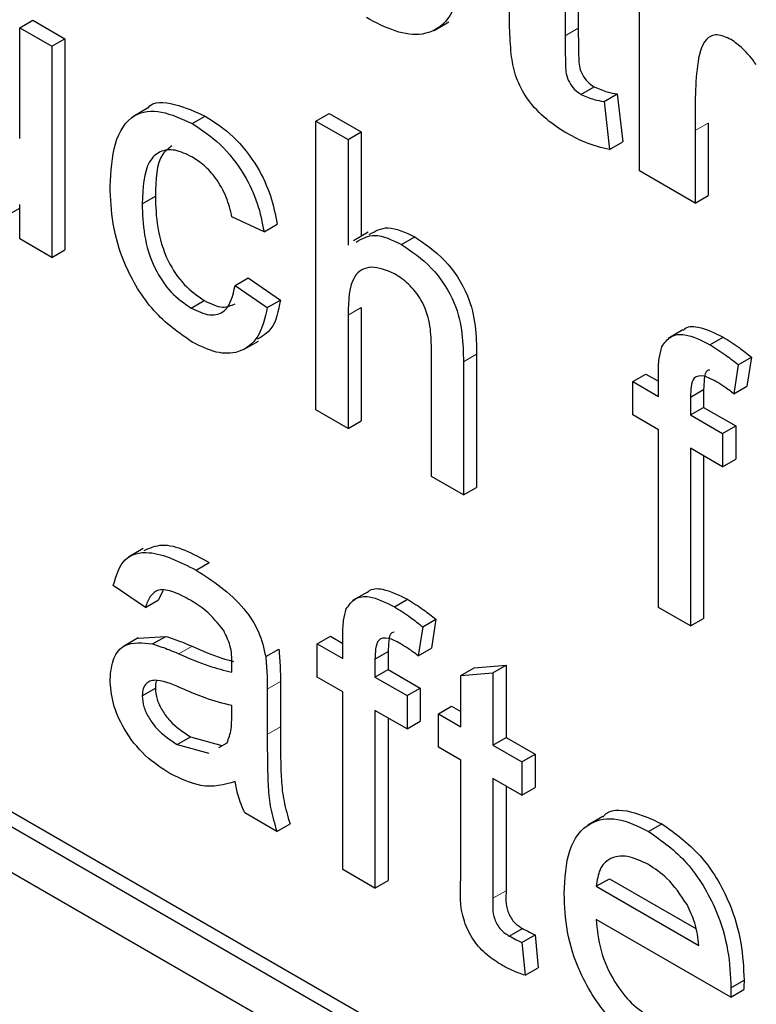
# Paper-space layout 'Blatt2' of a CAD drawing. Header units: millimetres. Extents: x 5 to 418, y 2 to 292.
# Tile 19 of 59: x 99.23 to 100.81, y 180.82 to 182.94. Entities that reach past the tile are written whole.
import ezdxf

# ---------------------------------------------------------------- set-up
doc = ezdxf.new("R2010")
doc.units = ezdxf.units.MM

psp = doc.layouts.new('Blatt2')

# ---------------------------------------------------------------- linework, layer by layer
at = {"color": 7, "linetype": 'Continuous', "lineweight": 25}
for p, q in [((91.3656, 185.6367), (105.5077, 177.4726)), ((94.986, 183.6446), (105.5077, 177.5706)), ((95.0143, 183.661), (105.536, 177.5869)), ((100.5587, 182.6159), (100.5587, 183.141)), ((100.3992, 183.1318), (100.3992, 182.9061)), ((100.4274, 183.1154), (100.4274, 182.9224)), ((99.2272, 182.9235), (99.2555, 182.9398)), ((99.2555, 182.9398), (99.3244, 182.9001)), ((100.1177, 182.918), (100.1496, 182.9364)), ((99.2272, 182.6853), (99.2272, 182.9235)), ((99.2272, 182.9235), (99.2961, 182.8837)), ((99.2961, 182.8837), (99.3244, 182.9001)), ((99.2961, 182.8837), (99.2961, 182.4302)), ((99.3244, 182.9001), (99.3244, 182.4466)), ((100.4333, 182.7804), (100.4616, 182.7967)), ((100.4829, 182.765), (100.5112, 182.7813)), ((100.5112, 182.7813), (100.5232, 182.6781)), ((100.4829, 182.765), (100.4949, 182.6618)), ((99.502, 182.7505), (99.4702, 182.7321)), ((99.5978, 182.7176), (99.626, 182.7339)), ((99.8639, 182.7231), (99.8921, 182.7394)), ((99.8921, 182.7394), (99.961, 182.6996)), ((99.8639, 182.1025), (99.8639, 182.7231)), ((99.8639, 182.7231), (99.9328, 182.6833)), ((100.7067, 182.7189), (100.7067, 182.5631)), ((99.9328, 182.6833), (99.961, 182.6996)), ((99.961, 182.6996), (99.961, 182.4754)), ((100.6784, 182.7026), (100.6784, 182.5468)), ((99.9328, 182.6833), (99.9328, 182.4567)), ((100.4949, 182.6618), (100.5232, 182.6781)), ((100.6784, 182.5468), (100.5587, 182.6159)), ((99.2272, 182.47), (99.2272, 182.5441)), ((99.4904, 182.5452), (99.5187, 182.5615)), ((100.6784, 182.5468), (100.7067, 182.5631)), ((99.1985, 182.5192), (99.2272, 182.5358)), ((99.7522, 182.4852), (99.6833, 182.517)), ((99.7522, 182.4852), (99.7805, 182.5015)), ((99.976, 182.484), (99.9442, 182.4657)), ((99.2961, 182.4302), (99.2272, 182.47)), ((100.0479, 182.4577), (100.0762, 182.474)), ((99.2961, 182.4302), (99.3244, 182.4466)), ((99.6902, 182.3698), (99.7185, 182.3861)), ((99.7185, 182.3861), (99.7874, 182.3384)), ((99.6902, 182.3698), (99.7591, 182.3221)), ((99.5955, 182.3211), (99.6238, 182.3374)), ((99.7591, 182.3221), (99.7874, 182.3384)), ((99.961, 182.3223), (99.961, 182.0791)), ((99.9328, 182.306), (99.9328, 182.0627)), ((100.6522, 182.2743), (100.6204, 182.256)), ((99.7083, 182.2321), (99.7401, 182.2504)), ((100.7103, 182.2424), (100.7386, 182.2587)), ((100.1119, 181.9593), (100.1119, 182.2411)), ((100.1808, 182.2055), (100.1808, 181.9195)), ((100.2091, 182.2218), (100.2091, 181.9359)), ((100.7713, 182.1993), (100.7996, 182.2157)), ((100.7996, 182.2157), (100.7898, 182.1536)), ((100.7713, 182.1993), (100.7615, 182.1372)), ((100.5445, 182.1631), (100.5728, 182.1794)), ((100.5445, 182.0915), (100.5445, 182.1631)), ((100.5445, 182.1631), (100.5996, 182.1313)), ((100.5728, 182.1794), (100.5996, 182.1639)), ((100.5996, 182.1313), (100.5996, 182.1774)), ((100.6685, 182.1299), (100.6968, 182.1462)), ((100.6968, 182.1462), (100.6968, 182.1078)), ((100.7615, 182.1372), (100.7898, 182.1536)), ((100.6685, 182.1299), (100.6685, 182.0915)), ((99.9328, 182.0627), (99.8639, 182.1025)), ((100.6685, 182.0915), (100.6968, 182.1078)), ((100.6968, 182.1078), (100.7657, 182.068)), ((99.9328, 182.0627), (99.961, 182.0791)), ((100.5996, 182.0596), (100.5445, 182.0915)), ((100.6685, 182.0915), (100.7374, 182.0517)), ((100.5996, 181.6778), (100.5996, 182.0596)), ((100.7374, 182.0517), (100.7657, 182.068)), ((100.7657, 182.068), (100.7657, 181.9964)), ((100.7374, 182.0517), (100.7374, 181.9801)), ((100.7374, 181.9801), (100.6685, 182.0199)), ((100.6685, 182.0199), (100.6685, 181.638)), ((100.6968, 182.0035), (100.6968, 181.6543)), ((100.7374, 181.9801), (100.7657, 181.9964)), ((100.1808, 181.9195), (100.1119, 181.9593)), ((100.1808, 181.9195), (100.2091, 181.9359)), ((99.4925, 181.8046), (99.4607, 181.7862)), ((99.6064, 181.7579), (99.6347, 181.7742)), ((99.4973, 181.6776), (99.4284, 181.7253)), ((99.5345, 181.7137), (99.5256, 181.6939)), ((99.9743, 181.711), (99.9424, 181.6926)), ((99.4973, 181.6776), (99.5256, 181.6939)), ((100.0323, 181.679), (100.0606, 181.6954)), ((100.6685, 181.638), (100.5996, 181.6778)), ((100.0934, 181.636), (100.0836, 181.5739)), ((100.0934, 181.636), (100.1217, 181.6523)), ((100.1217, 181.6523), (100.1119, 181.5902)), ((100.6685, 181.638), (100.6968, 181.6543)), ((99.4821, 181.612), (99.5411, 181.6156)), ((99.5128, 181.5993), (99.5411, 181.6156)), ((99.8666, 181.5997), (99.8948, 181.616)), ((99.8948, 181.616), (99.9217, 181.6006)), ((99.9217, 181.5679), (99.9217, 181.614)), ((99.482, 181.6122), (99.4502, 181.5938)), ((99.8666, 181.5281), (99.8666, 181.5997)), ((99.8666, 181.5997), (99.9217, 181.5679)), ((99.7558, 181.5722), (99.7841, 181.5885)), ((99.9906, 181.5665), (100.0189, 181.5829)), ((100.0189, 181.5829), (100.0189, 181.5445)), ((100.0836, 181.5739), (100.1119, 181.5902)), ((99.9906, 181.5665), (99.9906, 181.5281)), ((100.2036, 181.5482), (100.2725, 181.5537)), ((100.2442, 181.5374), (100.2725, 181.5537)), ((100.2725, 181.5537), (100.2725, 181.398)), ((99.9217, 181.4963), (99.8666, 181.5281)), ((99.9906, 181.5281), (100.0189, 181.5445)), ((99.9906, 181.5281), (100.0595, 181.4884)), ((100.0189, 181.5445), (100.0877, 181.5047)), ((100.1753, 181.5319), (100.2036, 181.5482)), ((100.1753, 181.5319), (100.2442, 181.5374)), ((100.1753, 181.4215), (100.1753, 181.5319)), ((100.2442, 181.5374), (100.2442, 181.3817)), ((99.7874, 181.5186), (99.7874, 181.4215)), ((99.4904, 181.488), (99.5187, 181.5044)), ((99.7591, 181.5022), (99.7591, 181.4051)), ((99.9217, 181.1144), (99.9217, 181.4963)), ((100.0595, 181.4884), (100.0877, 181.5047)), ((100.0595, 181.4884), (100.0595, 181.4167)), ((100.0877, 181.5047), (100.0877, 181.4331)), ((99.683, 181.4439), (99.6833, 181.4668)), ((100.127, 181.4493), (100.1553, 181.4657)), ((100.1553, 181.4657), (100.1753, 181.4542)), ((100.0595, 181.4167), (99.9906, 181.4565)), ((99.9906, 181.4565), (99.9906, 181.0746)), ((100.127, 181.3777), (100.127, 181.4493)), ((100.127, 181.4493), (100.1753, 181.4215)), ((100.0189, 181.4402), (100.0189, 181.091)), ((100.0595, 181.4167), (100.0877, 181.4331)), ((99.5658, 181.3835), (99.5941, 181.3998)), ((99.5658, 181.3835), (99.6335, 181.3649)), ((99.5941, 181.3998), (99.6618, 181.3812)), ((99.655, 181.3769), (99.6728, 181.3869)), ((100.2442, 181.3817), (100.2725, 181.398)), ((100.2442, 181.3817), (100.3062, 181.3459)), ((100.2725, 181.398), (100.3345, 181.3623)), ((100.1753, 181.3499), (100.127, 181.3777)), ((100.3062, 181.3459), (100.3345, 181.3623)), ((100.3345, 181.3623), (100.3345, 181.2906)), ((100.1753, 181.0954), (100.1753, 181.3499)), ((100.3062, 181.3459), (100.3062, 181.2743)), ((100.3062, 181.2743), (100.2442, 181.3101)), ((100.2442, 181.3101), (100.2442, 181.0528)), ((100.2725, 181.2938), (100.2725, 181.0691)), ((100.3062, 181.2743), (100.3345, 181.2906)), ((99.7798, 181.1963), (99.7109, 181.2361)), ((99.7798, 181.1963), (99.8081, 181.2126)), ((100.4801, 181.2285), (100.4482, 181.2101)), ((100.5786, 181.1966), (100.6069, 181.2129)), ((99.9906, 181.0746), (99.9217, 181.1144)), ((99.9906, 181.0746), (100.0189, 181.091)), ((100.466, 181.0786), (100.4943, 181.0949)), ((100.4943, 181.0949), (100.6799, 180.9878)), ((100.466, 181.0786), (100.6865, 180.9513)), ((100.7551, 180.8401), (100.466, 181.007)), ((100.2792, 180.9717), (100.3074, 180.988)), ((100.3062, 180.9581), (100.3345, 180.9744)), ((100.3062, 180.9581), (100.3131, 180.8873)), ((100.3345, 180.9744), (100.3414, 180.9037)), ((100.3131, 180.8873), (100.3414, 180.9037)), ((100.7554, 180.8604), (100.7837, 180.8767)), ((100.7551, 180.8401), (100.7834, 180.8565))]:
    psp.add_line(p, q, dxfattribs=at)
at = {"color": 7, "linetype": 'Continuous', "lineweight": 18}
for p, q in [((100.3992, 182.9061), (100.4274, 182.9224)), ((100.6784, 182.7026), (100.7067, 182.7189)), ((99.9328, 182.306), (99.961, 182.3223)), ((100.1808, 182.2055), (100.2091, 182.2218)), ((99.5695, 181.578), (99.5977, 181.5944)), ((99.7591, 181.5022), (99.7874, 181.5186)), ((99.7591, 181.4051), (99.7874, 181.4215)), ((100.2442, 181.0528), (100.2725, 181.0691))]:
    psp.add_line(p, q, dxfattribs=at)
psp.add_arc((89.0355, 164.5896), 19.1339, 50.30384, 69.70154, dxfattribs=at)
at = {"color": 7, "linetype": 'Continuous', "lineweight": 25}
for points, knots in [([(100.1758, 183.012), (100.1682, 182.9868), (100.1531, 182.9366), (100.0993, 182.9041), (100.0346, 182.9127), (99.993, 182.9344), (99.9721, 182.9453)], [0, 0, 0, 0, 0.280244, 0.559157, 0.779326, 1, 1, 1, 1]), ([(100.2834, 182.8665), (100.2819, 182.8859), (100.2793, 182.9205), (100.2794, 182.9536), (100.2795, 182.9682)], [0, 0, 0, 0, 0.559821, 1, 1, 1, 1]), ([(100.3992, 182.9061), (100.3994, 182.8846), (100.3996, 182.8579), (100.4005, 182.8249), (100.4074, 182.8063), (100.4194, 182.7899), (100.4287, 182.7836), (100.4333, 182.7804)], [0, 0, 0, 0, 0.501041, 0.626248, 0.751082, 0.875377, 1, 1, 1, 1]), ([(100.4274, 182.9224), (100.4276, 182.901), (100.4279, 182.8742), (100.4288, 182.8412), (100.4357, 182.8226), (100.4476, 182.8062), (100.4569, 182.7999), (100.4616, 182.7967)], [0, 0, 0, 0, 0.501041, 0.626248, 0.751082, 0.875377, 1, 1, 1, 1]), ([(100.7557, 182.8983), (100.7452, 182.9031), (100.7245, 182.9127), (100.6929, 182.8963), (100.6778, 182.8209), (100.6781, 182.75), (100.6784, 182.7026)], [0, 0, 0, 0, 0.124672, 0.248774, 0.498061, 1, 1, 1, 1]), ([(100.81, 182.8446), (100.8006, 182.8568), (100.7838, 182.8784), (100.7642, 182.8922), (100.7557, 182.8983)], [0, 0, 0, 0, 0.5602943, 1, 1, 1, 1]), ([(100.3987, 182.6991), (100.3837, 182.7089), (100.3539, 182.7286), (100.3145, 182.7717), (100.2904, 182.8223), (100.2857, 182.8518), (100.2834, 182.8665)], [0, 0, 0, 0, 0.280585, 0.56042, 0.779437, 1, 1, 1, 1]), ([(100.4333, 182.7804), (100.4428, 182.7763), (100.4597, 182.769), (100.4758, 182.7662), (100.4829, 182.765)], [0, 0, 0, 0, 0.5595082, 1, 1, 1, 1]), ([(100.4616, 182.7967), (100.4711, 182.7926), (100.488, 182.7853), (100.5041, 182.7826), (100.5112, 182.7813)], [0, 0, 0, 0, 0.5595082, 1, 1, 1, 1]), ([(99.5024, 182.75), (99.5026, 182.7504), (99.5138, 182.7669), (99.5609, 182.7622), (99.6043, 182.7433), (99.626, 182.7339)], [0, 0, 0, 0, 0.011465, 0.505148, 1, 1, 1, 1]), ([(99.4215, 182.5829), (99.4233, 182.6148), (99.4268, 182.6785), (99.4656, 182.7409), (99.5306, 182.7487), (99.5754, 182.7279), (99.5978, 182.7176)], [0, 0, 0, 0, 0.280838, 0.55968, 0.779579, 1, 1, 1, 1]), ([(99.626, 182.7339), (99.6464, 182.7205), (99.6872, 182.6938), (99.7374, 182.6299), (99.7687, 182.5621), (99.7766, 182.5217), (99.7805, 182.5015)], [0, 0, 0, 0, 0.280267, 0.559439, 0.779535, 1, 1, 1, 1]), ([(99.5978, 182.7176), (99.6182, 182.7042), (99.6589, 182.6775), (99.7091, 182.6135), (99.7404, 182.5458), (99.7483, 182.5054), (99.7522, 182.4852)], [0, 0, 0, 0, 0.280267, 0.559439, 0.779535, 1, 1, 1, 1]), ([(100.4949, 182.6618), (100.4773, 182.6659), (100.4458, 182.6733), (100.4131, 182.6912), (100.3987, 182.6991)], [0, 0, 0, 0, 0.5597289, 1, 1, 1, 1]), ([(99.5982, 182.6457), (99.5856, 182.6518), (99.5605, 182.6639), (99.5275, 182.6597), (99.494, 182.6277), (99.4919, 182.5792), (99.4904, 182.5452)], [0, 0, 0, 0, 0.1870889, 0.3738803, 0.5607299, 1, 1, 1, 1]), ([(99.5541, 182.6699), (99.5471, 182.6645), (99.5207, 182.6443), (99.5195, 182.5966), (99.5187, 182.5615)], [0, 0, 0, 0, 0.265832, 1, 1, 1, 1]), ([(99.6833, 182.517), (99.6799, 182.5313), (99.673, 182.5598), (99.6508, 182.5991), (99.6245, 182.6286), (99.607, 182.64), (99.5982, 182.6457)], [0, 0, 0, 0, 0.280213, 0.559476, 0.779649, 1, 1, 1, 1]), ([(99.5979, 182.2481), (99.5693, 182.268), (99.5123, 182.3078), (99.4513, 182.4092), (99.4247, 182.5039), (99.4226, 182.5565), (99.4215, 182.5829)], [0, 0, 0, 0, 0.279595, 0.558341, 0.778834, 1, 1, 1, 1]), ([(99.4904, 182.5452), (99.4911, 182.5233), (99.4925, 182.4795), (99.512, 182.4107), (99.5514, 182.3518), (99.5808, 182.3313), (99.5955, 182.3211)], [0, 0, 0, 0, 0.281276, 0.560536, 0.78011, 1, 1, 1, 1]), ([(99.5187, 182.5615), (99.5194, 182.5396), (99.5208, 182.4959), (99.5403, 182.427), (99.5796, 182.3681), (99.6091, 182.3476), (99.6238, 182.3374)], [0, 0, 0, 0, 0.281276, 0.560536, 0.78011, 1, 1, 1, 1]), ([(99.9784, 182.4792), (99.9911, 182.4865), (100.018, 182.502), (100.0561, 182.4837), (100.0762, 182.474)], [0, 0, 0, 0, 0.470183, 1, 1, 1, 1]), ([(99.9501, 182.4629), (99.9628, 182.4702), (99.9897, 182.4857), (100.0278, 182.4674), (100.0479, 182.4577)], [0, 0, 0, 0, 0.470183, 1, 1, 1, 1]), ([(100.0762, 182.474), (100.098, 182.4593), (100.1414, 182.43), (100.1924, 182.3538), (100.2079, 182.2814), (100.2087, 182.2417), (100.2091, 182.2218)], [0, 0, 0, 0, 0.280318, 0.55834, 0.778554, 1, 1, 1, 1]), ([(100.0479, 182.4577), (100.0697, 182.443), (100.1131, 182.4136), (100.1641, 182.3375), (100.1796, 182.265), (100.1804, 182.2254), (100.1808, 182.2055)], [0, 0, 0, 0, 0.280318, 0.55834, 0.778554, 1, 1, 1, 1]), ([(100.0324, 182.395), (100.0153, 182.4021), (99.9812, 182.4161), (99.9347, 182.3891), (99.9335, 182.3376), (99.9328, 182.306)], [0, 0, 0, 0, 0.280205, 0.55932, 1, 1, 1, 1]), ([(100.1119, 182.2411), (100.1114, 182.2566), (100.1104, 182.2873), (100.0937, 182.3368), (100.0634, 182.3748), (100.0428, 182.3883), (100.0324, 182.395)], [0, 0, 0, 0, 0.281222, 0.559777, 0.779378, 1, 1, 1, 1]), ([(99.5955, 182.3211), (99.609, 182.3148), (99.6359, 182.3022), (99.677, 182.3134), (99.6852, 182.3484), (99.6902, 182.3698)], [0, 0, 0, 0, 0.280899, 0.560906, 1, 1, 1, 1]), ([(99.6238, 182.3374), (99.6376, 182.3306), (99.6628, 182.3181), (99.6814, 182.3266), (99.6899, 182.3305)], [0, 0, 0, 0, 0.548596, 1, 1, 1, 1]), ([(99.7874, 182.3384), (99.7829, 182.3152), (99.7754, 182.2762), (99.7486, 182.2605), (99.7377, 182.2542)], [0, 0, 0, 0, 0.5938991, 1, 1, 1, 1]), ([(95.8242, 182.3209), (96.0144, 182.2516), (96.5676, 182.05), (97.4973, 181.6328), (98.6104, 181.0366), (99.7254, 180.3352), (100.6188, 179.6951), (101.1369, 179.2841), (101.2886, 179.1637)], [0, 0, 0, 0, 0.106109, 0.308603, 0.511101, 0.713584, 0.916095, 1, 1, 1, 1]), ([(99.7591, 182.3221), (99.7541, 182.2998), (99.7439, 182.2554), (99.7019, 182.2238), (99.6504, 182.2222), (99.6154, 182.2394), (99.5979, 182.2481)], [0, 0, 0, 0, 0.280202, 0.55951, 0.779586, 1, 1, 1, 1]), ([(100.6529, 182.2735), (100.6536, 182.2743), (100.6607, 182.2825), (100.6908, 182.2823), (100.7205, 182.2677), (100.7386, 182.2587)], [0, 0, 0, 0, 0.041167, 0.414036, 1, 1, 1, 1]), ([(100.6069, 182.238), (100.6128, 182.2464), (100.6245, 182.2631), (100.6617, 182.2673), (100.6919, 182.2518), (100.7103, 182.2424)], [0, 0, 0, 0, 0.2794581, 0.5596612, 1, 1, 1, 1]), ([(100.7386, 182.2587), (100.7501, 182.2516), (100.7706, 182.2388), (100.7907, 182.2227), (100.7996, 182.2157)], [0, 0, 0, 0, 0.559945, 1, 1, 1, 1]), ([(100.5996, 182.1774), (100.5997, 182.1897), (100.5998, 182.2116), (100.6048, 182.23), (100.6069, 182.238)], [0, 0, 0, 0, 0.5603701, 1, 1, 1, 1]), ([(100.7103, 182.2424), (100.7218, 182.2352), (100.7423, 182.2224), (100.7625, 182.2064), (100.7713, 182.1993)], [0, 0, 0, 0, 0.559945, 1, 1, 1, 1]), ([(100.7099, 182.1878), (100.7081, 182.1876), (100.7004, 182.187), (100.698, 182.1682), (100.6972, 182.1535), (100.6968, 182.1462)], [0, 0, 0, 0, 0.131284, 0.564968, 1, 1, 1, 1]), ([(100.723, 182.1635), (100.7144, 182.1681), (100.6974, 182.1774), (100.675, 182.1749), (100.6692, 182.1526), (100.6688, 182.1375), (100.6685, 182.1299)], [0, 0, 0, 0, 0.281469, 0.557719, 0.778516, 1, 1, 1, 1]), ([(100.7615, 182.1372), (100.7544, 182.1426), (100.7416, 182.1522), (100.7287, 182.16), (100.723, 182.1635)], [0, 0, 0, 0, 0.559924, 1, 1, 1, 1]), ([(99.4946, 181.8002), (99.5072, 181.8057), (99.5459, 181.8226), (99.5989, 181.7937), (99.6347, 181.7742)], [0, 0, 0, 0, 0.323837, 1, 1, 1, 1]), ([(99.4284, 181.7253), (99.4347, 181.7464), (99.4473, 181.7883), (99.5153, 181.8041), (99.5718, 181.7754), (99.6064, 181.7579)], [0, 0, 0, 0, 0.28043, 0.559303, 1, 1, 1, 1]), ([(99.6064, 181.7579), (99.6423, 181.7349), (99.6923, 181.703), (99.7438, 181.6257), (99.7518, 181.59), (99.7558, 181.5722)], [0, 0, 0, 0, 0.559253, 0.779195, 1, 1, 1, 1]), ([(99.9749, 181.7101), (99.9756, 181.7109), (99.9828, 181.7192), (100.0129, 181.719), (100.0425, 181.7043), (100.0606, 181.6954)], [0, 0, 0, 0, 0.041167, 0.414036, 1, 1, 1, 1]), ([(99.594, 181.6934), (99.5822, 181.6998), (99.5588, 181.7124), (99.5263, 181.7193), (99.5064, 181.7027), (99.5003, 181.686), (99.4973, 181.6776)], [0, 0, 0, 0, 0.280855, 0.559751, 0.7795, 1, 1, 1, 1]), ([(99.929, 181.6747), (99.9348, 181.683), (99.9466, 181.6998), (99.9837, 181.704), (100.0139, 181.6885), (100.0323, 181.679)], [0, 0, 0, 0, 0.2794581, 0.5596612, 1, 1, 1, 1]), ([(99.6656, 181.6281), (99.6532, 181.6435), (99.6309, 181.6712), (99.6053, 181.6866), (99.594, 181.6934)], [0, 0, 0, 0, 0.557871, 1, 1, 1, 1]), ([(100.0323, 181.679), (100.0438, 181.6719), (100.0643, 181.6591), (100.0845, 181.643), (100.0934, 181.636)], [0, 0, 0, 0, 0.559945, 1, 1, 1, 1]), ([(100.0606, 181.6954), (100.0721, 181.6882), (100.0926, 181.6754), (100.1128, 181.6594), (100.1217, 181.6523)], [0, 0, 0, 0, 0.559945, 1, 1, 1, 1]), ([(99.9217, 181.614), (99.9217, 181.6263), (99.9218, 181.6483), (99.9268, 181.6666), (99.929, 181.6747)], [0, 0, 0, 0, 0.56037, 1, 1, 1, 1]), ([(99.5411, 181.6156), (99.5516, 181.6122), (99.5703, 181.6062), (99.5894, 181.598), (99.5977, 181.5944)], [0, 0, 0, 0, 0.559918, 1, 1, 1, 1]), ([(99.6833, 181.5569), (99.6831, 181.5698), (99.6827, 181.5927), (99.6708, 181.6173), (99.6656, 181.6281)], [0, 0, 0, 0, 0.5619027, 1, 1, 1, 1]), ([(100.045, 181.6001), (100.0365, 181.6048), (100.0195, 181.614), (99.9971, 181.6116), (99.9913, 181.5893), (99.9908, 181.5741), (99.9906, 181.5665)], [0, 0, 0, 0, 0.281469, 0.557719, 0.778516, 1, 1, 1, 1]), ([(100.032, 181.6245), (100.0302, 181.6243), (100.0225, 181.6236), (100.02, 181.6048), (100.0192, 181.5902), (100.0189, 181.5829)], [0, 0, 0, 0, 0.131284, 0.564968, 1, 1, 1, 1]), ([(99.4215, 181.5233), (99.423, 181.5392), (99.426, 181.571), (99.4562, 181.6056), (99.4914, 181.6017), (99.5128, 181.5993)], [0, 0, 0, 0, 0.280458, 0.560983, 1, 1, 1, 1]), ([(99.5128, 181.5993), (99.5233, 181.5959), (99.542, 181.5899), (99.5611, 181.5817), (99.5695, 181.578)], [0, 0, 0, 0, 0.559918, 1, 1, 1, 1]), ([(99.5977, 181.5944), (99.6193, 181.5849), (99.6492, 181.5717), (99.6783, 181.564), (99.6864, 181.5619)], [0, 0, 0, 0, 0.719639, 1, 1, 1, 1]), ([(100.0836, 181.5739), (100.0764, 181.5793), (100.0636, 181.5889), (100.0507, 181.5967), (100.045, 181.6001)], [0, 0, 0, 0, 0.559924, 1, 1, 1, 1]), ([(99.5695, 181.578), (99.591, 181.5688), (99.6294, 181.5522), (99.6666, 181.5427), (99.683, 181.5386)], [0, 0, 0, 0, 0.560185, 1, 1, 1, 1]), ([(99.7558, 181.5722), (99.757, 181.5588), (99.7591, 181.535), (99.7591, 181.5122), (99.7591, 181.5022)], [0, 0, 0, 0, 0.559817, 1, 1, 1, 1]), ([(99.7841, 181.5885), (99.7853, 181.5751), (99.7874, 181.5513), (99.7874, 181.5286), (99.7874, 181.5186)], [0, 0, 0, 0, 0.559817, 1, 1, 1, 1]), ([(99.683, 181.5386), (99.6831, 181.542), (99.6832, 181.5481), (99.6833, 181.5542), (99.6833, 181.5569)], [0, 0, 0, 0, 0.560023, 1, 1, 1, 1]), ([(99.5501, 181.321), (99.5321, 181.3325), (99.4962, 181.3556), (99.4517, 181.4115), (99.4252, 181.4723), (99.4228, 181.5063), (99.4215, 181.5233)], [0, 0, 0, 0, 0.280815, 0.55969, 0.779696, 1, 1, 1, 1]), ([(99.5797, 181.5019), (99.56, 181.5109), (99.5355, 181.522), (99.5095, 181.5211), (99.499, 181.5151), (99.4918, 181.5041), (99.4909, 181.4934), (99.4904, 181.488)], [0, 0, 0, 0, 0.50028, 0.625326, 0.750269, 0.875147, 1, 1, 1, 1]), ([(99.5219, 181.521), (99.5216, 181.5206), (99.519, 181.5165), (99.5189, 181.5101), (99.5187, 181.5044)], [0, 0, 0, 0, 0.114706, 1, 1, 1, 1]), ([(99.4904, 181.488), (99.4912, 181.4802), (99.4926, 181.4644), (99.5048, 181.4392), (99.5285, 181.4076), (99.5504, 181.3934), (99.5658, 181.3835)], [0, 0, 0, 0, 0.186565, 0.373467, 0.560613, 1, 1, 1, 1]), ([(99.5187, 181.5044), (99.5194, 181.4965), (99.5209, 181.4808), (99.5331, 181.4555), (99.5568, 181.4239), (99.5787, 181.4098), (99.5941, 181.3998)], [0, 0, 0, 0, 0.186565, 0.373467, 0.560613, 1, 1, 1, 1]), ([(99.6833, 181.4668), (99.6643, 181.4716), (99.6302, 181.4803), (99.5951, 181.4953), (99.5797, 181.5019)], [0, 0, 0, 0, 0.55976, 1, 1, 1, 1]), ([(99.6728, 181.3869), (99.6764, 181.3962), (99.6827, 181.4129), (99.6829, 181.4344), (99.683, 181.4439)], [0, 0, 0, 0, 0.558995, 1, 1, 1, 1]), ([(99.7591, 181.4051), (99.7592, 181.3824), (99.7594, 181.3449), (99.7608, 181.2922), (99.7652, 181.2456), (99.7749, 181.2127), (99.7798, 181.1963)], [0, 0, 0, 0, 0.340206, 0.560339, 0.780175, 1, 1, 1, 1]), ([(99.7874, 181.4215), (99.7875, 181.3987), (99.7876, 181.3613), (99.789, 181.3085), (99.7935, 181.2619), (99.8032, 181.2291), (99.8081, 181.2126)], [0, 0, 0, 0, 0.340206, 0.560339, 0.780175, 1, 1, 1, 1]), ([(99.6902, 181.3037), (99.6667, 181.2971), (99.6247, 181.2852), (99.5729, 181.31), (99.5501, 181.321)], [0, 0, 0, 0, 0.559971, 1, 1, 1, 1]), ([(99.7109, 181.2361), (99.7054, 181.2489), (99.6957, 181.2717), (99.6919, 181.2939), (99.6902, 181.3037)], [0, 0, 0, 0, 0.559697, 1, 1, 1, 1]), ([(100.4808, 181.2275), (100.4814, 181.2283), (100.4936, 181.2448), (100.5402, 181.2434), (100.5846, 181.2231), (100.6069, 181.2129)], [0, 0, 0, 0, 0.024421, 0.511721, 1, 1, 1, 1]), ([(100.3971, 181.0628), (100.3988, 181.0955), (100.4022, 181.1606), (100.4457, 181.2183), (100.5101, 181.2295), (100.5558, 181.2076), (100.5786, 181.1966)], [0, 0, 0, 0, 0.280748, 0.559775, 0.779666, 1, 1, 1, 1]), ([(100.6069, 181.2129), (100.6354, 181.1927), (100.6924, 181.1522), (100.7531, 181.0507), (100.7803, 180.9559), (100.7825, 180.9031), (100.7837, 180.8767)], [0, 0, 0, 0, 0.279366, 0.558398, 0.778885, 1, 1, 1, 1]), ([(100.5786, 181.1966), (100.6071, 181.1763), (100.6641, 181.1358), (100.7248, 181.0344), (100.752, 180.9395), (100.7543, 180.8868), (100.7554, 180.8604)], [0, 0, 0, 0, 0.279366, 0.558398, 0.778885, 1, 1, 1, 1]), ([(100.5783, 181.1252), (100.5629, 181.1326), (100.5322, 181.1474), (100.4952, 181.1412), (100.4716, 181.1169), (100.4679, 181.0914), (100.466, 181.0786)], [0, 0, 0, 0, 0.28019, 0.559728, 0.779642, 1, 1, 1, 1]), ([(100.6612, 181.0393), (100.6475, 181.0597), (100.623, 181.0963), (100.592, 181.1163), (100.5783, 181.1252)], [0, 0, 0, 0, 0.558512, 1, 1, 1, 1]), ([(100.2645, 180.9085), (100.2537, 180.9152), (100.2321, 180.9286), (100.201, 180.961), (100.1713, 181.0236), (100.1736, 181.0658), (100.1753, 181.0954)], [0, 0, 0, 0, 0.187433, 0.373821, 0.559462, 1, 1, 1, 1]), ([(100.2725, 181.0691), (100.2716, 181.0547), (100.2705, 181.0366), (100.2812, 181.0124), (100.2916, 180.9979), (100.3011, 180.992), (100.3074, 180.988)], [0, 0, 0, 0, 0.499596, 0.625239, 0.750354, 1, 1, 1, 1]), ([(100.5823, 180.7251), (100.5532, 180.7449), (100.4953, 180.7844), (100.4304, 180.8852), (100.4007, 180.9822), (100.3983, 181.0359), (100.3971, 181.0628)], [0, 0, 0, 0, 0.279952, 0.558661, 0.778994, 1, 1, 1, 1]), ([(100.2442, 181.0528), (100.2433, 181.0383), (100.2422, 181.0203), (100.2529, 180.996), (100.2633, 180.9816), (100.2728, 180.9756), (100.2792, 180.9717)], [0, 0, 0, 0, 0.499596, 0.625239, 0.750354, 1, 1, 1, 1]), ([(100.6865, 180.9513), (100.6847, 180.9675), (100.6815, 180.9964), (100.6674, 181.0262), (100.6612, 181.0393)], [0, 0, 0, 0, 0.560674, 1, 1, 1, 1]), ([(100.466, 181.007), (100.4682, 180.9852), (100.4724, 180.9418), (100.5012, 180.876), (100.5413, 180.8245), (100.5693, 180.8055), (100.5834, 180.7961)], [0, 0, 0, 0, 0.280633, 0.559687, 0.779661, 1, 1, 1, 1]), ([(100.3074, 180.988), (100.3125, 180.9853), (100.3215, 180.9804), (100.3305, 180.9762), (100.3345, 180.9744)], [0, 0, 0, 0, 0.559965, 1, 1, 1, 1]), ([(100.2792, 180.9717), (100.2842, 180.9689), (100.2932, 180.964), (100.3022, 180.9599), (100.3062, 180.9581)], [0, 0, 0, 0, 0.559965, 1, 1, 1, 1]), ([(100.3131, 180.8873), (100.3041, 180.8904), (100.288, 180.896), (100.2717, 180.9047), (100.2645, 180.9085)], [0, 0, 0, 0, 0.560078, 1, 1, 1, 1]), ([(100.7837, 180.8767), (100.7836, 180.8729), (100.7835, 180.8662), (100.7834, 180.8594), (100.7834, 180.8565)], [0, 0, 0, 0, 0.559999, 1, 1, 1, 1]), ([(100.7554, 180.8604), (100.7553, 180.8566), (100.7553, 180.8498), (100.7551, 180.8431), (100.7551, 180.8401)], [0, 0, 0, 0, 0.559999, 1, 1, 1, 1])]:
    psp.add_open_spline(points, degree=3, knots=knots, dxfattribs=at)

doc.saveas('drawing.dxf')
